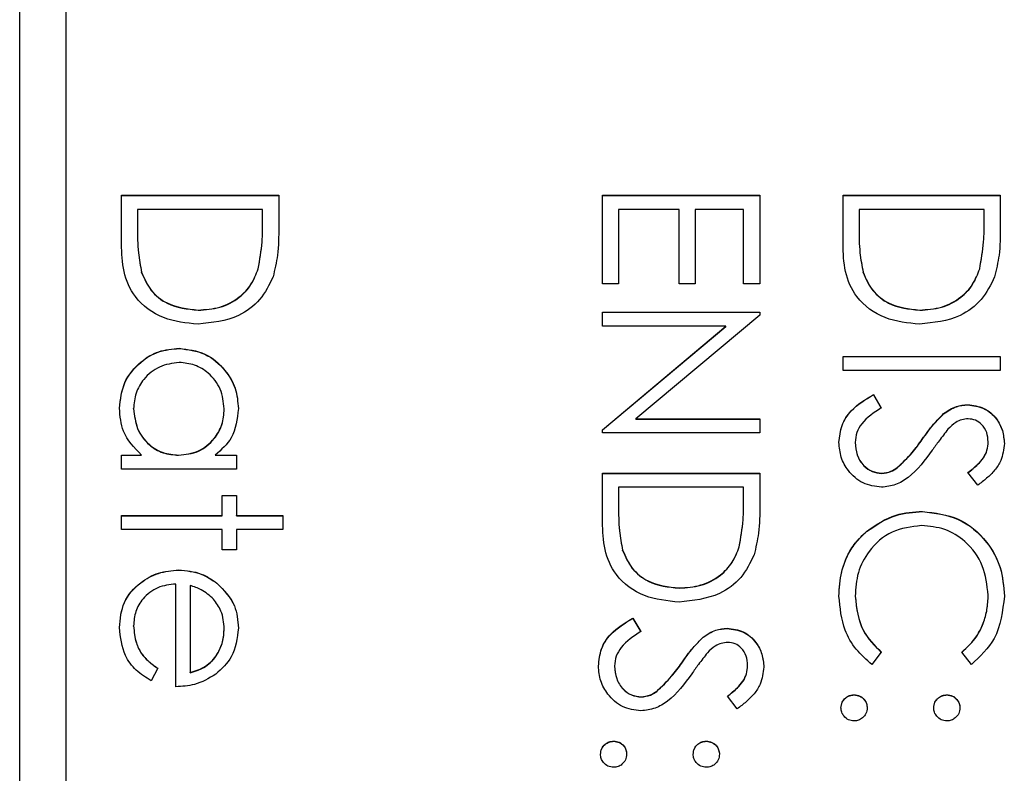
# Model space of a CAD drawing. Header units: millimetres. Extents: x 589 to 2891, y 103 to 1967.
# Tile 9 of 26: x 1382.44 to 1393.08, y 1068.55 to 1076.7. Entities that reach past the tile are written whole.
import ezdxf

# ---------------------------------------------------------------- set-up
doc = ezdxf.new("R2010")
doc.units = ezdxf.units.MM

msp = doc.modelspace()

# ---------------------------------------------------------------- linework, layer by layer
at = {"color": 7, "linetype": 'Continuous', "lineweight": 25}
for p, q in [((1382.438, 1056.108), (1382.438, 1103.119)), ((1382.938, 1100.713), (1382.938, 1044.726)), ((1383.538, 1074.801), (1385.238, 1074.801)), ((1383.538, 1074.274), (1383.538, 1074.801)), ((1383.538, 1074.799), (1385.238, 1074.799)), ((1385.238, 1074.801), (1385.238, 1074.458)), ((1388.738, 1073.842), (1388.738, 1074.801)), ((1388.738, 1074.801), (1390.438, 1074.801)), ((1388.738, 1074.799), (1390.438, 1074.799)), ((1390.438, 1074.801), (1390.438, 1073.842)), ((1391.338, 1074.801), (1393.038, 1074.801)), ((1391.338, 1074.274), (1391.338, 1074.801)), ((1391.338, 1074.799), (1393.038, 1074.799)), ((1393.038, 1074.801), (1393.038, 1074.458)), ((1383.712, 1074.648), (1383.712, 1074.453)), ((1385.064, 1074.648), (1383.712, 1074.648)), ((1385.064, 1074.529), (1385.064, 1074.648)), ((1388.912, 1074.648), (1388.912, 1073.842)), ((1389.566, 1074.648), (1388.912, 1074.648)), ((1389.566, 1073.842), (1389.566, 1074.648)), ((1389.741, 1074.648), (1389.741, 1073.842)), ((1390.264, 1074.648), (1389.741, 1074.648)), ((1390.264, 1073.842), (1390.264, 1074.648)), ((1391.512, 1074.648), (1391.512, 1074.453)), ((1392.864, 1074.648), (1391.512, 1074.648)), ((1392.864, 1074.529), (1392.864, 1074.648)), ((1385.064, 1074.527), (1385.064, 1074.529)), ((1392.864, 1074.527), (1392.864, 1074.529)), ((1383.712, 1074.451), (1383.712, 1074.453)), ((1391.512, 1074.451), (1391.512, 1074.453)), ((1383.756, 1073.965), (1383.756, 1073.967)), ((1385.016, 1074.004), (1385.016, 1074.006)), ((1391.556, 1073.965), (1391.556, 1073.967)), ((1392.816, 1074.004), (1392.816, 1074.006)), ((1388.912, 1073.842), (1388.738, 1073.842)), ((1389.741, 1073.842), (1389.566, 1073.842)), ((1390.438, 1073.842), (1390.264, 1073.842)), ((1384.367, 1073.557), (1384.367, 1073.559)), ((1388.738, 1073.537), (1390.438, 1073.537)), ((1388.738, 1073.384), (1388.738, 1073.537)), ((1388.738, 1073.535), (1390.438, 1073.535)), ((1390.438, 1073.537), (1390.438, 1073.505)), ((1392.167, 1073.557), (1392.167, 1073.559)), ((1390.438, 1073.505), (1389.1, 1072.382)), ((1390.073, 1073.384), (1388.738, 1073.384)), ((1388.738, 1072.264), (1390.073, 1073.384)), ((1388.738, 1072.262), (1390.073, 1073.382)), ((1390.073, 1073.382), (1390.073, 1073.384)), ((1384.163, 1073.143), (1384.163, 1073.145)), ((1391.338, 1072.905), (1391.338, 1073.058)), ((1391.338, 1073.058), (1393.038, 1073.058)), ((1391.338, 1073.055), (1393.038, 1073.055)), ((1393.038, 1073.058), (1393.038, 1072.905)), ((1393.038, 1072.905), (1391.338, 1072.905)), ((1391.666, 1072.644), (1391.752, 1072.5)), ((1391.666, 1072.641), (1391.666, 1072.644)), ((1391.666, 1072.641), (1391.752, 1072.498)), ((1383.669, 1072.49), (1383.669, 1072.492)), ((1384.649, 1072.488), (1384.649, 1072.49)), ((1392.685, 1072.532), (1392.685, 1072.535)), ((1389.1, 1072.382), (1390.438, 1072.382)), ((1389.1, 1072.38), (1389.1, 1072.382)), ((1389.1, 1072.38), (1390.438, 1072.38)), ((1390.438, 1072.382), (1390.438, 1072.23)), ((1392.426, 1072.437), (1392.426, 1072.44)), ((1388.738, 1072.23), (1388.738, 1072.264)), ((1390.438, 1072.23), (1388.738, 1072.23)), ((1392.195, 1072.159), (1392.195, 1072.161)), ((1392.907, 1072.131), (1392.907, 1072.133)), ((1391.469, 1072.125), (1391.469, 1072.127)), ((1383.538, 1071.99), (1383.753, 1071.99)), ((1383.538, 1071.837), (1383.538, 1071.99)), ((1383.538, 1071.988), (1383.753, 1071.988)), ((1383.753, 1071.988), (1383.753, 1071.99)), ((1384.156, 1071.988), (1384.156, 1071.99)), ((1384.55, 1071.99), (1384.78, 1071.99)), ((1384.55, 1071.988), (1384.55, 1071.99)), ((1384.55, 1071.988), (1384.78, 1071.988)), ((1384.78, 1071.99), (1384.78, 1071.837)), ((1384.78, 1071.837), (1383.538, 1071.837)), ((1391.924, 1071.853), (1391.924, 1071.855)), ((1388.738, 1071.794), (1390.438, 1071.794)), ((1388.738, 1071.267), (1388.738, 1071.794)), ((1388.738, 1071.792), (1390.438, 1071.792)), ((1390.438, 1071.794), (1390.438, 1071.451)), ((1391.757, 1071.792), (1391.757, 1071.794)), ((1392.794, 1071.663), (1392.689, 1071.801)), ((1388.912, 1071.641), (1388.912, 1071.446)), ((1390.264, 1071.641), (1388.912, 1071.641)), ((1390.264, 1071.522), (1390.264, 1071.641)), ((1384.628, 1071.554), (1384.78, 1071.554)), ((1384.628, 1071.336), (1384.628, 1071.554)), ((1384.628, 1071.552), (1384.78, 1071.552)), ((1384.78, 1071.554), (1384.78, 1071.336)), ((1390.264, 1071.52), (1390.264, 1071.522)), ((1388.912, 1071.444), (1388.912, 1071.446)), ((1383.538, 1071.336), (1384.628, 1071.336)), ((1383.538, 1071.184), (1383.538, 1071.336)), ((1383.538, 1071.334), (1384.628, 1071.334)), ((1384.628, 1071.334), (1384.628, 1071.336)), ((1384.78, 1071.336), (1385.282, 1071.336)), ((1384.78, 1071.334), (1384.78, 1071.336)), ((1384.78, 1071.334), (1385.282, 1071.334)), ((1385.282, 1071.336), (1385.282, 1071.184)), ((1392.198, 1071.378), (1392.198, 1071.38)), ((1384.628, 1071.184), (1383.538, 1071.184)), ((1384.628, 1070.966), (1384.628, 1071.184)), ((1384.78, 1071.184), (1384.78, 1070.966)), ((1385.282, 1071.184), (1384.78, 1071.184)), ((1391.592, 1071.162), (1391.592, 1071.164)), ((1384.78, 1070.966), (1384.628, 1070.966)), ((1388.956, 1070.958), (1388.956, 1070.96)), ((1390.216, 1070.997), (1390.216, 1070.999)), ((1384.156, 1070.746), (1384.156, 1070.748)), ((1384.126, 1069.484), (1384.126, 1070.595)), ((1384.279, 1070.579), (1384.279, 1069.637)), ((1384.57, 1070.603), (1384.57, 1070.605)), ((1389.567, 1070.55), (1389.567, 1070.552)), ((1391.469, 1070.462), (1391.469, 1070.464)), ((1392.907, 1070.473), (1392.907, 1070.475)), ((1389.066, 1070.225), (1389.152, 1070.081)), ((1389.066, 1070.223), (1389.066, 1070.225)), ((1389.066, 1070.223), (1389.152, 1070.079)), ((1383.669, 1070.14), (1383.669, 1070.142)), ((1384.649, 1070.109), (1384.649, 1070.111)), ((1390.085, 1070.114), (1390.085, 1070.116)), ((1389.826, 1070.019), (1389.826, 1070.021)), ((1391.752, 1069.857), (1391.651, 1069.724)), ((1392.726, 1069.724), (1392.624, 1069.857)), ((1383.93, 1069.685), (1383.859, 1069.549)), ((1388.869, 1069.706), (1388.869, 1069.708)), ((1389.595, 1069.74), (1389.595, 1069.742)), ((1390.307, 1069.712), (1390.307, 1069.714)), ((1384.279, 1069.634), (1384.279, 1069.637)), ((1389.157, 1069.373), (1389.157, 1069.375)), ((1389.324, 1069.434), (1389.324, 1069.436)), ((1390.194, 1069.244), (1390.089, 1069.382)), ((1391.458, 1069.395), (1391.458, 1069.397)), ((1392.46, 1069.395), (1392.46, 1069.397)), ((1388.858, 1068.894), (1388.858, 1068.896)), ((1389.86, 1068.894), (1389.86, 1068.896))]:
    msp.add_line(p, q, dxfattribs=at)
for points, knots in [([(1385.016, 1074.006), (1385.033, 1074.103), (1385.063, 1074.276), (1385.064, 1074.451), (1385.064, 1074.529)], [0, 0, 0, 0, 0.559542, 1, 1, 1, 1]), ([(1385.016, 1074.004), (1385.033, 1074.101), (1385.063, 1074.274), (1385.064, 1074.449), (1385.064, 1074.527)], [0, 0, 0, 0, 0.559542, 1, 1, 1, 1]), ([(1392.816, 1074.006), (1392.833, 1074.103), (1392.863, 1074.276), (1392.864, 1074.451), (1392.864, 1074.529)], [0, 0, 0, 0, 0.559542, 1, 1, 1, 1]), ([(1392.816, 1074.004), (1392.833, 1074.101), (1392.863, 1074.274), (1392.864, 1074.449), (1392.864, 1074.527)], [0, 0, 0, 0, 0.559542, 1, 1, 1, 1]), ([(1383.712, 1074.453), (1383.712, 1074.362), (1383.712, 1074.198), (1383.742, 1074.038), (1383.756, 1073.967)], [0, 0, 0, 0, 0.560426, 1, 1, 1, 1]), ([(1383.712, 1074.451), (1383.712, 1074.359), (1383.712, 1074.196), (1383.742, 1074.036), (1383.756, 1073.965)], [0, 0, 0, 0, 0.560426, 1, 1, 1, 1]), ([(1385.238, 1074.458), (1385.238, 1074.355), (1385.238, 1074.173), (1385.195, 1073.996), (1385.177, 1073.918)], [0, 0, 0, 0, 0.560445, 1, 1, 1, 1]), ([(1391.512, 1074.453), (1391.512, 1074.362), (1391.512, 1074.198), (1391.542, 1074.038), (1391.556, 1073.967)], [0, 0, 0, 0, 0.560426, 1, 1, 1, 1]), ([(1391.512, 1074.451), (1391.512, 1074.359), (1391.512, 1074.196), (1391.542, 1074.036), (1391.556, 1073.965)], [0, 0, 0, 0, 0.560426, 1, 1, 1, 1]), ([(1393.038, 1074.458), (1393.038, 1074.355), (1393.038, 1074.173), (1392.995, 1073.996), (1392.977, 1073.918)], [0, 0, 0, 0, 0.560445, 1, 1, 1, 1]), ([(1384.366, 1073.406), (1384.239, 1073.419), (1383.984, 1073.443), (1383.68, 1073.664), (1383.547, 1073.973), (1383.541, 1074.173), (1383.538, 1074.274)], [0, 0, 0, 0, 0.280124, 0.5592478, 0.7788365, 1, 1, 1, 1]), ([(1392.166, 1073.406), (1392.039, 1073.419), (1391.784, 1073.443), (1391.48, 1073.664), (1391.347, 1073.973), (1391.341, 1074.173), (1391.338, 1074.274)], [0, 0, 0, 0, 0.280124, 0.5592478, 0.7788365, 1, 1, 1, 1]), ([(1383.756, 1073.967), (1383.785, 1073.899), (1383.845, 1073.764), (1384.06, 1073.593), (1384.25, 1073.572), (1384.367, 1073.559)], [0, 0, 0, 0, 0.280536, 0.561015, 1, 1, 1, 1]), ([(1383.756, 1073.965), (1383.785, 1073.897), (1383.845, 1073.762), (1384.06, 1073.59), (1384.25, 1073.569), (1384.367, 1073.557)], [0, 0, 0, 0, 0.280536, 0.561015, 1, 1, 1, 1]), ([(1384.367, 1073.559), (1384.446, 1073.564), (1384.605, 1073.575), (1384.806, 1073.681), (1384.949, 1073.831), (1384.994, 1073.948), (1385.016, 1074.006)], [0, 0, 0, 0, 0.280178, 0.559765, 0.779797, 1, 1, 1, 1]), ([(1384.367, 1073.557), (1384.446, 1073.562), (1384.605, 1073.573), (1384.806, 1073.678), (1384.949, 1073.829), (1384.994, 1073.946), (1385.016, 1074.004)], [0, 0, 0, 0, 0.2801784, 0.5597646, 0.7797967, 1, 1, 1, 1]), ([(1391.556, 1073.967), (1391.585, 1073.899), (1391.645, 1073.764), (1391.86, 1073.593), (1392.05, 1073.572), (1392.167, 1073.559)], [0, 0, 0, 0, 0.280536, 0.561015, 1, 1, 1, 1]), ([(1391.556, 1073.965), (1391.585, 1073.897), (1391.645, 1073.762), (1391.86, 1073.59), (1392.05, 1073.569), (1392.167, 1073.557)], [0, 0, 0, 0, 0.280536, 0.561015, 1, 1, 1, 1]), ([(1392.167, 1073.559), (1392.246, 1073.564), (1392.405, 1073.575), (1392.606, 1073.681), (1392.749, 1073.831), (1392.794, 1073.948), (1392.816, 1074.006)], [0, 0, 0, 0, 0.2801784, 0.5597646, 0.7797967, 1, 1, 1, 1]), ([(1392.167, 1073.557), (1392.246, 1073.562), (1392.405, 1073.573), (1392.606, 1073.678), (1392.749, 1073.829), (1392.794, 1073.946), (1392.816, 1074.004)], [0, 0, 0, 0, 0.280178, 0.559765, 0.779797, 1, 1, 1, 1]), ([(1385.177, 1073.918), (1385.135, 1073.832), (1385.051, 1073.659), (1384.764, 1073.448), (1384.517, 1073.422), (1384.366, 1073.406)], [0, 0, 0, 0, 0.280264, 0.560715, 1, 1, 1, 1]), ([(1392.977, 1073.918), (1392.935, 1073.832), (1392.851, 1073.659), (1392.564, 1073.448), (1392.317, 1073.422), (1392.166, 1073.406)], [0, 0, 0, 0, 0.280264, 0.560715, 1, 1, 1, 1]), ([(1383.516, 1072.497), (1383.527, 1072.593), (1383.55, 1072.784), (1383.725, 1072.995), (1383.937, 1073.125), (1384.087, 1073.138), (1384.163, 1073.145)], [0, 0, 0, 0, 0.279573, 0.559333, 0.779589, 1, 1, 1, 1]), ([(1383.516, 1072.495), (1383.527, 1072.59), (1383.55, 1072.781), (1383.725, 1072.993), (1383.937, 1073.123), (1384.087, 1073.136), (1384.163, 1073.143)], [0, 0, 0, 0, 0.279573, 0.559333, 0.779589, 1, 1, 1, 1]), ([(1384.163, 1073.145), (1384.258, 1073.133), (1384.448, 1073.109), (1384.655, 1072.929), (1384.783, 1072.717), (1384.796, 1072.567), (1384.802, 1072.492)], [0, 0, 0, 0, 0.279413, 0.559191, 0.779548, 1, 1, 1, 1]), ([(1384.163, 1073.143), (1384.258, 1073.131), (1384.448, 1073.107), (1384.655, 1072.927), (1384.783, 1072.715), (1384.796, 1072.565), (1384.802, 1072.49)], [0, 0, 0, 0, 0.279413, 0.559191, 0.779548, 1, 1, 1, 1]), ([(1384.161, 1072.992), (1384.088, 1072.982), (1383.943, 1072.961), (1383.781, 1072.828), (1383.685, 1072.663), (1383.674, 1072.549), (1383.669, 1072.492)], [0, 0, 0, 0, 0.279429, 0.559146, 0.77957, 1, 1, 1, 1]), ([(1384.649, 1072.49), (1384.641, 1072.563), (1384.624, 1072.709), (1384.495, 1072.874), (1384.332, 1072.974), (1384.218, 1072.986), (1384.161, 1072.992)], [0, 0, 0, 0, 0.279767, 0.559291, 0.779719, 1, 1, 1, 1]), ([(1391.294, 1072.127), (1391.301, 1072.19), (1391.313, 1072.315), (1391.441, 1072.509), (1391.581, 1072.592), (1391.666, 1072.644)], [0, 0, 0, 0, 0.27988, 0.559666, 1, 1, 1, 1]), ([(1391.294, 1072.125), (1391.301, 1072.187), (1391.313, 1072.313), (1391.441, 1072.507), (1391.581, 1072.59), (1391.666, 1072.641)], [0, 0, 0, 0, 0.27988, 0.559666, 1, 1, 1, 1]), ([(1383.753, 1071.99), (1383.676, 1072.07), (1383.54, 1072.214), (1383.523, 1072.411), (1383.516, 1072.497)], [0, 0, 0, 0, 0.5587633, 1, 1, 1, 1]), ([(1383.669, 1072.492), (1383.678, 1072.419), (1383.695, 1072.273), (1383.82, 1072.104), (1383.984, 1072.005), (1384.099, 1071.995), (1384.156, 1071.99)], [0, 0, 0, 0, 0.279822, 0.559387, 0.779603, 1, 1, 1, 1]), ([(1383.669, 1072.49), (1383.678, 1072.417), (1383.695, 1072.271), (1383.82, 1072.101), (1383.984, 1072.003), (1384.099, 1071.993), (1384.156, 1071.988)], [0, 0, 0, 0, 0.279822, 0.559387, 0.779603, 1, 1, 1, 1]), ([(1384.156, 1071.99), (1384.23, 1071.998), (1384.377, 1072.014), (1384.539, 1072.152), (1384.636, 1072.317), (1384.645, 1072.433), (1384.649, 1072.49)], [0, 0, 0, 0, 0.27966, 0.55921, 0.779487, 1, 1, 1, 1]), ([(1384.156, 1071.988), (1384.23, 1071.996), (1384.377, 1072.012), (1384.539, 1072.149), (1384.636, 1072.315), (1384.645, 1072.43), (1384.649, 1072.488)], [0, 0, 0, 0, 0.27966, 0.55921, 0.779487, 1, 1, 1, 1]), ([(1384.802, 1072.492), (1384.789, 1072.38), (1384.767, 1072.18), (1384.617, 1072.048), (1384.55, 1071.99)], [0, 0, 0, 0, 0.559062, 1, 1, 1, 1]), ([(1391.752, 1072.5), (1391.674, 1072.449), (1391.566, 1072.379), (1391.48, 1072.235), (1391.472, 1072.163), (1391.469, 1072.127)], [0, 0, 0, 0, 0.559321, 0.779782, 1, 1, 1, 1]), ([(1392.426, 1072.44), (1392.47, 1072.47), (1392.549, 1072.523), (1392.643, 1072.531), (1392.685, 1072.535)], [0, 0, 0, 0, 0.55984, 1, 1, 1, 1]), ([(1392.426, 1072.437), (1392.47, 1072.467), (1392.549, 1072.521), (1392.643, 1072.529), (1392.685, 1072.532)], [0, 0, 0, 0, 0.55984, 1, 1, 1, 1]), ([(1392.685, 1072.535), (1392.745, 1072.527), (1392.866, 1072.512), (1392.997, 1072.396), (1393.069, 1072.258), (1393.078, 1072.163), (1393.082, 1072.116)], [0, 0, 0, 0, 0.279553, 0.558798, 0.779378, 1, 1, 1, 1]), ([(1392.685, 1072.532), (1392.745, 1072.525), (1392.866, 1072.51), (1392.997, 1072.394), (1393.069, 1072.255), (1393.078, 1072.161), (1393.082, 1072.114)], [0, 0, 0, 0, 0.2795526, 0.5587984, 0.7793777, 1, 1, 1, 1]), ([(1392.195, 1072.161), (1392.234, 1072.217), (1392.304, 1072.315), (1392.389, 1072.402), (1392.426, 1072.44)], [0, 0, 0, 0, 0.5604127, 1, 1, 1, 1]), ([(1392.195, 1072.159), (1392.234, 1072.214), (1392.304, 1072.313), (1392.389, 1072.399), (1392.426, 1072.437)], [0, 0, 0, 0, 0.560413, 1, 1, 1, 1]), ([(1392.692, 1072.382), (1392.668, 1072.38), (1392.621, 1072.376), (1392.543, 1072.339), (1392.499, 1072.296), (1392.472, 1072.27)], [0, 0, 0, 0, 0.279946, 0.559774, 1, 1, 1, 1]), ([(1392.907, 1072.133), (1392.905, 1072.167), (1392.899, 1072.236), (1392.846, 1072.319), (1392.773, 1072.374), (1392.719, 1072.379), (1392.692, 1072.382)], [0, 0, 0, 0, 0.280274, 0.559931, 0.77992, 1, 1, 1, 1]), ([(1392.472, 1072.27), (1392.44, 1072.228), (1392.382, 1072.153), (1392.327, 1072.076), (1392.303, 1072.042)], [0, 0, 0, 0, 0.559906, 1, 1, 1, 1]), ([(1391.924, 1071.855), (1391.98, 1071.907), (1392.08, 1072.001), (1392.16, 1072.112), (1392.195, 1072.161)], [0, 0, 0, 0, 0.559496, 1, 1, 1, 1]), ([(1391.924, 1071.853), (1391.98, 1071.905), (1392.08, 1071.998), (1392.16, 1072.11), (1392.195, 1072.159)], [0, 0, 0, 0, 0.559496, 1, 1, 1, 1]), ([(1392.689, 1071.801), (1392.726, 1071.83), (1392.786, 1071.879), (1392.859, 1071.958), (1392.9, 1072.042), (1392.905, 1072.102), (1392.907, 1072.133)], [0, 0, 0, 0, 0.340409, 0.560482, 0.78018, 1, 1, 1, 1]), ([(1392.689, 1071.799), (1392.726, 1071.828), (1392.786, 1071.876), (1392.859, 1071.956), (1392.9, 1072.04), (1392.905, 1072.1), (1392.907, 1072.131)], [0, 0, 0, 0, 0.3404085, 0.560482, 0.7801798, 1, 1, 1, 1]), ([(1391.754, 1071.641), (1391.685, 1071.651), (1391.546, 1071.67), (1391.398, 1071.806), (1391.308, 1071.963), (1391.299, 1072.072), (1391.294, 1072.127)], [0, 0, 0, 0, 0.279183, 0.559085, 0.779446, 1, 1, 1, 1]), ([(1391.469, 1072.127), (1391.473, 1072.081), (1391.482, 1071.99), (1391.551, 1071.878), (1391.649, 1071.807), (1391.721, 1071.798), (1391.757, 1071.794)], [0, 0, 0, 0, 0.280276, 0.560148, 0.780153, 1, 1, 1, 1]), ([(1391.469, 1072.125), (1391.473, 1072.079), (1391.482, 1071.988), (1391.551, 1071.876), (1391.649, 1071.805), (1391.721, 1071.796), (1391.757, 1071.792)], [0, 0, 0, 0, 0.2802764, 0.5601478, 0.7801531, 1, 1, 1, 1]), ([(1392.303, 1072.042), (1392.224, 1071.935), (1392.114, 1071.787), (1391.91, 1071.66), (1391.806, 1071.648), (1391.754, 1071.641)], [0, 0, 0, 0, 0.560115, 0.780284, 1, 1, 1, 1]), ([(1393.082, 1072.116), (1393.074, 1072.052), (1393.062, 1071.947), (1392.98, 1071.824), (1392.892, 1071.737), (1392.827, 1071.688), (1392.794, 1071.663)], [0, 0, 0, 0, 0.338729, 0.558835, 0.779344, 1, 1, 1, 1]), ([(1391.757, 1071.794), (1391.791, 1071.798), (1391.851, 1071.805), (1391.902, 1071.84), (1391.924, 1071.855)], [0, 0, 0, 0, 0.55899, 1, 1, 1, 1]), ([(1391.757, 1071.792), (1391.791, 1071.796), (1391.851, 1071.803), (1391.902, 1071.837), (1391.924, 1071.853)], [0, 0, 0, 0, 0.55899, 1, 1, 1, 1]), ([(1390.216, 1070.999), (1390.233, 1071.096), (1390.263, 1071.269), (1390.264, 1071.444), (1390.264, 1071.522)], [0, 0, 0, 0, 0.559542, 1, 1, 1, 1]), ([(1390.216, 1070.997), (1390.233, 1071.094), (1390.263, 1071.267), (1390.264, 1071.442), (1390.264, 1071.52)], [0, 0, 0, 0, 0.559542, 1, 1, 1, 1]), ([(1388.912, 1071.446), (1388.912, 1071.355), (1388.912, 1071.191), (1388.942, 1071.031), (1388.956, 1070.96)], [0, 0, 0, 0, 0.560426, 1, 1, 1, 1]), ([(1388.912, 1071.444), (1388.912, 1071.352), (1388.912, 1071.189), (1388.942, 1071.029), (1388.956, 1070.958)], [0, 0, 0, 0, 0.560426, 1, 1, 1, 1]), ([(1390.438, 1071.451), (1390.438, 1071.348), (1390.438, 1071.166), (1390.395, 1070.989), (1390.377, 1070.911)], [0, 0, 0, 0, 0.560445, 1, 1, 1, 1]), ([(1391.592, 1071.164), (1391.695, 1071.235), (1391.879, 1071.36), (1392.1, 1071.374), (1392.198, 1071.38)], [0, 0, 0, 0, 0.559029, 1, 1, 1, 1]), ([(1391.592, 1071.162), (1391.695, 1071.232), (1391.879, 1071.358), (1392.1, 1071.372), (1392.198, 1071.378)], [0, 0, 0, 0, 0.559029, 1, 1, 1, 1]), ([(1392.198, 1071.38), (1392.331, 1071.364), (1392.598, 1071.333), (1392.889, 1071.082), (1393.058, 1070.779), (1393.074, 1070.57), (1393.082, 1070.465)], [0, 0, 0, 0, 0.2795119, 0.5590796, 0.7793739, 1, 1, 1, 1]), ([(1392.198, 1071.378), (1392.331, 1071.362), (1392.598, 1071.331), (1392.889, 1071.08), (1393.058, 1070.777), (1393.074, 1070.568), (1393.082, 1070.463)], [0, 0, 0, 0, 0.279512, 0.55908, 0.779374, 1, 1, 1, 1]), ([(1389.566, 1070.399), (1389.439, 1070.412), (1389.184, 1070.436), (1388.88, 1070.657), (1388.747, 1070.966), (1388.741, 1071.166), (1388.738, 1071.267)], [0, 0, 0, 0, 0.280124, 0.559248, 0.778837, 1, 1, 1, 1]), ([(1392.186, 1071.227), (1392.076, 1071.214), (1391.856, 1071.188), (1391.619, 1070.975), (1391.487, 1070.723), (1391.475, 1070.55), (1391.469, 1070.464)], [0, 0, 0, 0, 0.279434, 0.558921, 0.779283, 1, 1, 1, 1]), ([(1392.907, 1070.475), (1392.895, 1070.583), (1392.87, 1070.8), (1392.685, 1071.053), (1392.443, 1071.204), (1392.272, 1071.219), (1392.186, 1071.227)], [0, 0, 0, 0, 0.279856, 0.559519, 0.779686, 1, 1, 1, 1]), ([(1391.294, 1070.463), (1391.299, 1070.553), (1391.308, 1070.7), (1391.377, 1070.894), (1391.467, 1071.044), (1391.55, 1071.124), (1391.592, 1071.164)], [0, 0, 0, 0, 0.339838, 0.559927, 0.779959, 1, 1, 1, 1]), ([(1391.294, 1070.461), (1391.299, 1070.55), (1391.308, 1070.698), (1391.377, 1070.892), (1391.467, 1071.042), (1391.55, 1071.122), (1391.592, 1071.162)], [0, 0, 0, 0, 0.3398376, 0.5599275, 0.7799589, 1, 1, 1, 1]), ([(1388.956, 1070.96), (1388.985, 1070.892), (1389.045, 1070.757), (1389.26, 1070.586), (1389.45, 1070.565), (1389.567, 1070.552)], [0, 0, 0, 0, 0.280536, 0.561015, 1, 1, 1, 1]), ([(1388.956, 1070.958), (1388.985, 1070.89), (1389.045, 1070.755), (1389.26, 1070.583), (1389.45, 1070.562), (1389.567, 1070.55)], [0, 0, 0, 0, 0.280536, 0.561015, 1, 1, 1, 1]), ([(1389.567, 1070.552), (1389.646, 1070.557), (1389.805, 1070.568), (1390.006, 1070.674), (1390.149, 1070.824), (1390.194, 1070.941), (1390.216, 1070.999)], [0, 0, 0, 0, 0.280178, 0.559765, 0.779797, 1, 1, 1, 1]), ([(1389.567, 1070.55), (1389.646, 1070.555), (1389.805, 1070.566), (1390.006, 1070.671), (1390.149, 1070.822), (1390.194, 1070.939), (1390.216, 1070.997)], [0, 0, 0, 0, 0.280178, 0.559765, 0.779797, 1, 1, 1, 1]), ([(1390.377, 1070.911), (1390.335, 1070.825), (1390.251, 1070.652), (1389.964, 1070.441), (1389.717, 1070.415), (1389.566, 1070.399)], [0, 0, 0, 0, 0.280264, 0.560715, 1, 1, 1, 1]), ([(1383.516, 1070.123), (1383.525, 1070.218), (1383.542, 1070.406), (1383.723, 1070.609), (1383.935, 1070.727), (1384.082, 1070.741), (1384.156, 1070.748)], [0, 0, 0, 0, 0.279885, 0.558859, 0.779462, 1, 1, 1, 1]), ([(1383.516, 1070.121), (1383.525, 1070.215), (1383.542, 1070.404), (1383.723, 1070.607), (1383.935, 1070.725), (1384.082, 1070.739), (1384.156, 1070.746)], [0, 0, 0, 0, 0.279885, 0.558859, 0.779462, 1, 1, 1, 1]), ([(1384.156, 1070.748), (1384.24, 1070.74), (1384.391, 1070.727), (1384.516, 1070.642), (1384.57, 1070.605)], [0, 0, 0, 0, 0.559427, 1, 1, 1, 1]), ([(1384.156, 1070.746), (1384.24, 1070.738), (1384.391, 1070.725), (1384.516, 1070.64), (1384.57, 1070.603)], [0, 0, 0, 0, 0.5594271, 1, 1, 1, 1]), ([(1384.126, 1070.595), (1384.059, 1070.587), (1383.925, 1070.572), (1383.772, 1070.452), (1383.682, 1070.301), (1383.673, 1070.195), (1383.669, 1070.142)], [0, 0, 0, 0, 0.279963, 0.559359, 0.779526, 1, 1, 1, 1]), ([(1384.533, 1070.432), (1384.491, 1070.469), (1384.416, 1070.535), (1384.321, 1070.566), (1384.279, 1070.579)], [0, 0, 0, 0, 0.558795, 1, 1, 1, 1]), ([(1384.57, 1070.605), (1384.646, 1070.529), (1384.78, 1070.392), (1384.795, 1070.203), (1384.802, 1070.119)], [0, 0, 0, 0, 0.558577, 1, 1, 1, 1]), ([(1384.57, 1070.603), (1384.646, 1070.526), (1384.78, 1070.39), (1384.795, 1070.201), (1384.802, 1070.117)], [0, 0, 0, 0, 0.558577, 1, 1, 1, 1]), ([(1384.649, 1070.111), (1384.644, 1070.177), (1384.634, 1070.295), (1384.564, 1070.39), (1384.533, 1070.432)], [0, 0, 0, 0, 0.559458, 1, 1, 1, 1]), ([(1391.651, 1069.724), (1391.591, 1069.776), (1391.471, 1069.881), (1391.326, 1070.133), (1391.306, 1070.338), (1391.294, 1070.463)], [0, 0, 0, 0, 0.28041, 0.560795, 1, 1, 1, 1]), ([(1391.469, 1070.464), (1391.485, 1070.333), (1391.513, 1070.098), (1391.679, 1069.931), (1391.752, 1069.857)], [0, 0, 0, 0, 0.558772, 1, 1, 1, 1]), ([(1391.469, 1070.462), (1391.485, 1070.331), (1391.513, 1070.095), (1391.679, 1069.929), (1391.752, 1069.855)], [0, 0, 0, 0, 0.558772, 1, 1, 1, 1]), ([(1392.624, 1069.857), (1392.682, 1069.913), (1392.777, 1070.004), (1392.858, 1070.17), (1392.9, 1070.32), (1392.905, 1070.423), (1392.907, 1070.475)], [0, 0, 0, 0, 0.339327, 0.559466, 0.779727, 1, 1, 1, 1]), ([(1392.624, 1069.855), (1392.682, 1069.91), (1392.777, 1070.002), (1392.858, 1070.168), (1392.9, 1070.318), (1392.905, 1070.421), (1392.907, 1070.473)], [0, 0, 0, 0, 0.339327, 0.559466, 0.779727, 1, 1, 1, 1]), ([(1393.082, 1070.465), (1393.063, 1070.302), (1393.031, 1070.01), (1392.819, 1069.811), (1392.726, 1069.724)], [0, 0, 0, 0, 0.559517, 1, 1, 1, 1]), ([(1388.694, 1069.708), (1388.701, 1069.771), (1388.713, 1069.897), (1388.841, 1070.09), (1388.981, 1070.174), (1389.066, 1070.225)], [0, 0, 0, 0, 0.27988, 0.559666, 1, 1, 1, 1]), ([(1388.694, 1069.706), (1388.701, 1069.769), (1388.713, 1069.895), (1388.841, 1070.088), (1388.981, 1070.172), (1389.066, 1070.223)], [0, 0, 0, 0, 0.27988, 0.559666, 1, 1, 1, 1]), ([(1383.859, 1069.549), (1383.803, 1069.584), (1383.69, 1069.653), (1383.546, 1069.849), (1383.528, 1070.019), (1383.516, 1070.123)], [0, 0, 0, 0, 0.280919, 0.561407, 1, 1, 1, 1]), ([(1383.669, 1070.142), (1383.675, 1070.08), (1383.685, 1069.976), (1383.747, 1069.845), (1383.83, 1069.754), (1383.897, 1069.708), (1383.93, 1069.685)], [0, 0, 0, 0, 0.339465, 0.559626, 0.779498, 1, 1, 1, 1]), ([(1383.669, 1070.14), (1383.675, 1070.077), (1383.685, 1069.974), (1383.747, 1069.843), (1383.83, 1069.752), (1383.897, 1069.706), (1383.93, 1069.683)], [0, 0, 0, 0, 0.339465, 0.559626, 0.779498, 1, 1, 1, 1]), ([(1384.279, 1069.637), (1384.338, 1069.655), (1384.455, 1069.692), (1384.574, 1069.823), (1384.638, 1069.968), (1384.646, 1070.064), (1384.649, 1070.111)], [0, 0, 0, 0, 0.280138, 0.559194, 0.779598, 1, 1, 1, 1]), ([(1384.279, 1069.634), (1384.338, 1069.653), (1384.455, 1069.69), (1384.574, 1069.821), (1384.638, 1069.965), (1384.646, 1070.061), (1384.649, 1070.109)], [0, 0, 0, 0, 0.280138, 0.559194, 0.779598, 1, 1, 1, 1]), ([(1384.802, 1070.119), (1384.789, 1070.009), (1384.766, 1069.811), (1384.621, 1069.678), (1384.558, 1069.619)], [0, 0, 0, 0, 0.558919, 1, 1, 1, 1]), ([(1389.826, 1070.021), (1389.87, 1070.051), (1389.949, 1070.104), (1390.043, 1070.112), (1390.085, 1070.116)], [0, 0, 0, 0, 0.55984, 1, 1, 1, 1]), ([(1389.826, 1070.019), (1389.87, 1070.049), (1389.949, 1070.102), (1390.043, 1070.11), (1390.085, 1070.114)], [0, 0, 0, 0, 0.55984, 1, 1, 1, 1]), ([(1390.085, 1070.116), (1390.145, 1070.109), (1390.266, 1070.094), (1390.397, 1069.978), (1390.469, 1069.839), (1390.478, 1069.744), (1390.482, 1069.697)], [0, 0, 0, 0, 0.279553, 0.558798, 0.779378, 1, 1, 1, 1]), ([(1390.085, 1070.114), (1390.145, 1070.106), (1390.266, 1070.092), (1390.397, 1069.976), (1390.469, 1069.837), (1390.478, 1069.742), (1390.482, 1069.695)], [0, 0, 0, 0, 0.279553, 0.558798, 0.779378, 1, 1, 1, 1]), ([(1389.152, 1070.081), (1389.074, 1070.031), (1388.966, 1069.96), (1388.88, 1069.816), (1388.872, 1069.744), (1388.869, 1069.708)], [0, 0, 0, 0, 0.559321, 0.779782, 1, 1, 1, 1]), ([(1389.595, 1069.742), (1389.634, 1069.798), (1389.704, 1069.897), (1389.789, 1069.983), (1389.826, 1070.021)], [0, 0, 0, 0, 0.560413, 1, 1, 1, 1]), ([(1389.595, 1069.74), (1389.634, 1069.796), (1389.704, 1069.895), (1389.789, 1069.981), (1389.826, 1070.019)], [0, 0, 0, 0, 0.560413, 1, 1, 1, 1]), ([(1390.092, 1069.963), (1390.068, 1069.961), (1390.021, 1069.957), (1389.943, 1069.921), (1389.899, 1069.878), (1389.872, 1069.851)], [0, 0, 0, 0, 0.279946, 0.559774, 1, 1, 1, 1]), ([(1390.307, 1069.714), (1390.305, 1069.749), (1390.299, 1069.818), (1390.246, 1069.901), (1390.173, 1069.955), (1390.119, 1069.961), (1390.092, 1069.963)], [0, 0, 0, 0, 0.280274, 0.559931, 0.77992, 1, 1, 1, 1]), ([(1389.872, 1069.851), (1389.84, 1069.809), (1389.782, 1069.735), (1389.727, 1069.657), (1389.703, 1069.623)], [0, 0, 0, 0, 0.559906, 1, 1, 1, 1]), ([(1389.154, 1069.223), (1389.085, 1069.232), (1388.946, 1069.251), (1388.798, 1069.387), (1388.708, 1069.544), (1388.699, 1069.653), (1388.694, 1069.708)], [0, 0, 0, 0, 0.279183, 0.559085, 0.779446, 1, 1, 1, 1]), ([(1388.869, 1069.708), (1388.873, 1069.662), (1388.882, 1069.571), (1388.951, 1069.459), (1389.049, 1069.389), (1389.121, 1069.38), (1389.157, 1069.375)], [0, 0, 0, 0, 0.280276, 0.560148, 0.780153, 1, 1, 1, 1]), ([(1388.869, 1069.706), (1388.873, 1069.66), (1388.882, 1069.569), (1388.951, 1069.457), (1389.049, 1069.386), (1389.121, 1069.377), (1389.157, 1069.373)], [0, 0, 0, 0, 0.280276, 0.560148, 0.780153, 1, 1, 1, 1]), ([(1389.324, 1069.436), (1389.38, 1069.488), (1389.48, 1069.582), (1389.56, 1069.693), (1389.595, 1069.742)], [0, 0, 0, 0, 0.559496, 1, 1, 1, 1]), ([(1389.324, 1069.434), (1389.38, 1069.486), (1389.48, 1069.58), (1389.56, 1069.691), (1389.595, 1069.74)], [0, 0, 0, 0, 0.559496, 1, 1, 1, 1]), ([(1390.089, 1069.382), (1390.126, 1069.412), (1390.186, 1069.46), (1390.259, 1069.54), (1390.3, 1069.623), (1390.305, 1069.684), (1390.307, 1069.714)], [0, 0, 0, 0, 0.340409, 0.560482, 0.78018, 1, 1, 1, 1]), ([(1390.089, 1069.38), (1390.126, 1069.409), (1390.186, 1069.458), (1390.259, 1069.538), (1390.3, 1069.621), (1390.305, 1069.682), (1390.307, 1069.712)], [0, 0, 0, 0, 0.340409, 0.560482, 0.78018, 1, 1, 1, 1]), ([(1390.482, 1069.697), (1390.474, 1069.634), (1390.462, 1069.529), (1390.38, 1069.405), (1390.292, 1069.319), (1390.227, 1069.269), (1390.194, 1069.244)], [0, 0, 0, 0, 0.338729, 0.558835, 0.779344, 1, 1, 1, 1]), ([(1384.558, 1069.619), (1384.483, 1069.575), (1384.349, 1069.496), (1384.195, 1069.488), (1384.126, 1069.484)], [0, 0, 0, 0, 0.558897, 1, 1, 1, 1]), ([(1389.703, 1069.623), (1389.624, 1069.516), (1389.514, 1069.368), (1389.31, 1069.242), (1389.206, 1069.229), (1389.154, 1069.223)], [0, 0, 0, 0, 0.560115, 0.780284, 1, 1, 1, 1]), ([(1389.157, 1069.375), (1389.191, 1069.379), (1389.251, 1069.387), (1389.302, 1069.421), (1389.324, 1069.436)], [0, 0, 0, 0, 0.55899, 1, 1, 1, 1]), ([(1389.157, 1069.373), (1389.191, 1069.377), (1389.251, 1069.385), (1389.302, 1069.419), (1389.324, 1069.434)], [0, 0, 0, 0, 0.55899, 1, 1, 1, 1]), ([(1391.316, 1069.255), (1391.319, 1069.276), (1391.324, 1069.318), (1391.362, 1069.364), (1391.409, 1069.392), (1391.441, 1069.395), (1391.458, 1069.397)], [0, 0, 0, 0, 0.279581, 0.559143, 0.779575, 1, 1, 1, 1]), ([(1391.316, 1069.253), (1391.319, 1069.274), (1391.324, 1069.316), (1391.362, 1069.362), (1391.409, 1069.39), (1391.441, 1069.393), (1391.458, 1069.395)], [0, 0, 0, 0, 0.279581, 0.559143, 0.779575, 1, 1, 1, 1]), ([(1391.458, 1069.397), (1391.479, 1069.394), (1391.521, 1069.389), (1391.567, 1069.351), (1391.595, 1069.304), (1391.598, 1069.272), (1391.599, 1069.255)], [0, 0, 0, 0, 0.279576, 0.559284, 0.779552, 1, 1, 1, 1]), ([(1391.458, 1069.395), (1391.479, 1069.392), (1391.521, 1069.387), (1391.567, 1069.349), (1391.595, 1069.302), (1391.598, 1069.269), (1391.599, 1069.253)], [0, 0, 0, 0, 0.279576, 0.559284, 0.779552, 1, 1, 1, 1]), ([(1392.319, 1069.255), (1392.321, 1069.276), (1392.326, 1069.318), (1392.365, 1069.364), (1392.411, 1069.393), (1392.444, 1069.395), (1392.46, 1069.397)], [0, 0, 0, 0, 0.279647, 0.559299, 0.779615, 1, 1, 1, 1]), ([(1392.319, 1069.253), (1392.321, 1069.274), (1392.326, 1069.316), (1392.365, 1069.362), (1392.411, 1069.39), (1392.444, 1069.393), (1392.46, 1069.395)], [0, 0, 0, 0, 0.279647, 0.559299, 0.779615, 1, 1, 1, 1]), ([(1392.46, 1069.397), (1392.481, 1069.394), (1392.523, 1069.389), (1392.569, 1069.351), (1392.597, 1069.304), (1392.601, 1069.272), (1392.602, 1069.255)], [0, 0, 0, 0, 0.279585, 0.559454, 0.779697, 1, 1, 1, 1]), ([(1392.46, 1069.395), (1392.481, 1069.392), (1392.523, 1069.387), (1392.569, 1069.348), (1392.597, 1069.302), (1392.601, 1069.269), (1392.602, 1069.253)], [0, 0, 0, 0, 0.279585, 0.559454, 0.779697, 1, 1, 1, 1]), ([(1391.458, 1069.114), (1391.437, 1069.116), (1391.395, 1069.121), (1391.349, 1069.16), (1391.321, 1069.206), (1391.318, 1069.239), (1391.316, 1069.255)], [0, 0, 0, 0, 0.279469, 0.559358, 0.779674, 1, 1, 1, 1]), ([(1391.599, 1069.255), (1391.597, 1069.234), (1391.592, 1069.192), (1391.553, 1069.147), (1391.507, 1069.117), (1391.474, 1069.115), (1391.458, 1069.114)], [0, 0, 0, 0, 0.279602, 0.559212, 0.779475, 1, 1, 1, 1]), ([(1392.46, 1069.114), (1392.439, 1069.116), (1392.398, 1069.121), (1392.352, 1069.16), (1392.323, 1069.206), (1392.32, 1069.239), (1392.319, 1069.255)], [0, 0, 0, 0, 0.279517, 0.559326, 0.779544, 1, 1, 1, 1]), ([(1392.602, 1069.255), (1392.6, 1069.234), (1392.595, 1069.192), (1392.556, 1069.147), (1392.51, 1069.117), (1392.477, 1069.115), (1392.46, 1069.114)], [0, 0, 0, 0, 0.2796016, 0.559212, 0.7794752, 1, 1, 1, 1]), ([(1388.716, 1068.754), (1388.719, 1068.775), (1388.724, 1068.817), (1388.762, 1068.863), (1388.809, 1068.891), (1388.841, 1068.894), (1388.858, 1068.896)], [0, 0, 0, 0, 0.279581, 0.559143, 0.779575, 1, 1, 1, 1]), ([(1388.716, 1068.752), (1388.719, 1068.773), (1388.724, 1068.814), (1388.762, 1068.86), (1388.809, 1068.889), (1388.841, 1068.892), (1388.858, 1068.894)], [0, 0, 0, 0, 0.279581, 0.559143, 0.779575, 1, 1, 1, 1]), ([(1388.858, 1068.896), (1388.879, 1068.893), (1388.921, 1068.888), (1388.967, 1068.85), (1388.995, 1068.803), (1388.998, 1068.77), (1388.999, 1068.754)], [0, 0, 0, 0, 0.279576, 0.559284, 0.779552, 1, 1, 1, 1]), ([(1388.858, 1068.894), (1388.879, 1068.891), (1388.921, 1068.886), (1388.967, 1068.848), (1388.995, 1068.801), (1388.998, 1068.768), (1388.999, 1068.752)], [0, 0, 0, 0, 0.2795762, 0.5592837, 0.7795524, 1, 1, 1, 1]), ([(1389.719, 1068.754), (1389.721, 1068.775), (1389.726, 1068.817), (1389.765, 1068.863), (1389.811, 1068.891), (1389.844, 1068.894), (1389.86, 1068.896)], [0, 0, 0, 0, 0.279647, 0.559299, 0.779615, 1, 1, 1, 1]), ([(1389.719, 1068.752), (1389.721, 1068.773), (1389.726, 1068.815), (1389.765, 1068.861), (1389.811, 1068.889), (1389.844, 1068.892), (1389.86, 1068.894)], [0, 0, 0, 0, 0.279647, 0.559299, 0.779615, 1, 1, 1, 1]), ([(1389.86, 1068.896), (1389.881, 1068.893), (1389.923, 1068.888), (1389.969, 1068.849), (1389.997, 1068.803), (1390.001, 1068.77), (1390.002, 1068.754)], [0, 0, 0, 0, 0.279585, 0.559454, 0.779697, 1, 1, 1, 1]), ([(1389.86, 1068.894), (1389.881, 1068.891), (1389.923, 1068.886), (1389.969, 1068.847), (1389.997, 1068.801), (1390.001, 1068.768), (1390.002, 1068.752)], [0, 0, 0, 0, 0.279585, 0.559454, 0.779697, 1, 1, 1, 1]), ([(1388.858, 1068.612), (1388.837, 1068.615), (1388.795, 1068.62), (1388.749, 1068.659), (1388.721, 1068.705), (1388.718, 1068.738), (1388.716, 1068.754)], [0, 0, 0, 0, 0.279469, 0.559358, 0.779674, 1, 1, 1, 1]), ([(1388.999, 1068.754), (1388.997, 1068.733), (1388.992, 1068.691), (1388.953, 1068.645), (1388.907, 1068.616), (1388.874, 1068.614), (1388.858, 1068.612)], [0, 0, 0, 0, 0.279602, 0.559212, 0.779475, 1, 1, 1, 1]), ([(1389.86, 1068.612), (1389.839, 1068.615), (1389.798, 1068.619), (1389.752, 1068.658), (1389.723, 1068.705), (1389.72, 1068.738), (1389.719, 1068.754)], [0, 0, 0, 0, 0.279517, 0.559326, 0.779544, 1, 1, 1, 1]), ([(1390.002, 1068.754), (1390, 1068.733), (1389.995, 1068.691), (1389.956, 1068.645), (1389.91, 1068.616), (1389.877, 1068.614), (1389.86, 1068.612)], [0, 0, 0, 0, 0.279602, 0.559212, 0.779475, 1, 1, 1, 1])]:
    msp.add_open_spline(points, degree=3, knots=knots, dxfattribs=at)

doc.saveas('drawing.dxf')
